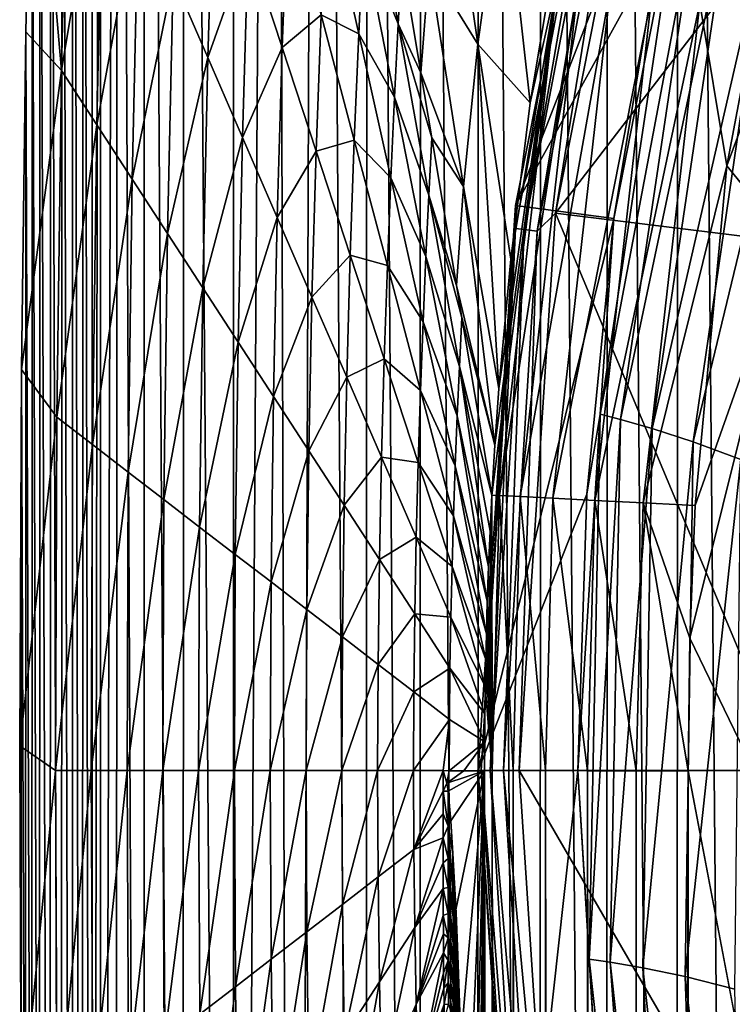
# Model space of a CAD drawing. Header units: metres. Extents: x -23 to 23, y -134 to 23.
# Tile 43 of 88: x -23.5 to -20, y -1.15 to 3.69. Entities that reach past the tile are written whole.
import ezdxf

# ---------------------------------------------------------------- set-up
doc = ezdxf.new("R2010")
doc.units = ezdxf.units.M
doc.layers.add('solid_509541_115_SW0003', color=7, linetype='CONTINUOUS')

msp = doc.modelspace()

# ---------------------------------------------------------------- linework, layer by layer
at = {"layer": 'solid_509541_115_SW0003'}
for points in [[(-19.901564, 19.902063), (-19.910259, -19.89336), (-20.26664, 19.518919)], [(-20.26664, 19.518919), (-20.27507, -19.509762), (-20.612806, 19.118834)], [(-20.26664, 19.518919), (-19.910259, -19.89336), (-20.27507, -19.509762)], [(-20.612806, 19.118834), (-20.62085, -19.109211), (-20.939526, 18.702362)], [(-20.612806, 19.118834), (-20.27507, -19.509762), (-20.62085, -19.109211)], [(-20.939526, 18.702362), (-20.947159, -18.69215), (-21.245277, 18.271696)], [(-20.939526, 18.702362), (-20.62085, -19.109211), (-20.947159, -18.69215)], [(-21.245277, 18.271696), (-21.253012, -18.259886), (-21.529333, 17.82793)], [(-21.245277, 18.271696), (-20.947159, -18.69215), (-21.253012, -18.259886)], [(-21.529333, 17.82793), (-21.538162, -17.812653), (-21.79196, 17.370132)], [(-21.529333, 17.82793), (-21.253012, -18.259886), (-21.538162, -17.812653)], [(-21.79196, 17.370132), (-21.801247, -17.352692), (-22.033245, 16.898014)], [(-21.79196, 17.370132), (-21.538162, -17.812653), (-21.801247, -17.352692)], [(-22.033245, 16.898014), (-22.153723, -16.640253), (-22.251736, 16.414274)], [(-22.033245, 16.898014), (-21.801247, -17.352692), (-22.153723, -16.640253)], [(-22.251736, 16.414274), (-22.153723, -16.640253), (-22.453606, -15.904788)], [(-22.251736, 16.414274), (-22.453606, -15.904788), (-22.447287, 15.919298)], [(-22.447287, 15.919298), (-22.453606, -15.904788), (-22.694511, 15.166832)], [(-22.694511, 15.166832), (-22.699366, -15.150047), (-22.886635, 14.399816)], [(-22.694511, 15.166832), (-22.453606, -15.904788), (-22.699366, -15.150047)], [(-22.886635, 14.399816), (-22.88994, -14.37968), (-23.022997, 13.614415)], [(-22.886635, 14.399816), (-22.699366, -15.150047), (-22.88994, -14.37968)], [(-23.022997, 13.614415), (-23.024494, -13.597302), (-23.102457, -12.805938)], [(-23.022997, 13.614415), (-23.102457, -12.805938), (-23.102457, 12.805935)], [(-23.022997, 13.614415), (-22.88994, -14.37968), (-23.024494, -13.597302)], [(-23.144495, -12.109833), (-23.102457, 12.805935), (-23.102457, -12.805938)], [(-23.143904, 12.114637), (-23.102457, 12.805935), (-23.144495, -12.109833)], [(-23.143904, 12.114637), (-23.144495, -12.109833), (-23.189623, 11.303318)], [(-23.189623, 11.303318), (-23.190996, -11.287691), (-23.239576, 10.35154)], [(-23.189623, 11.303318), (-23.144495, -12.109833), (-23.190996, -11.287691)], [(-23.239576, 10.35154), (-23.241417, -10.31922), (-23.292826, 9.235549)], [(-23.239576, 10.35154), (-23.190996, -11.287691), (-23.241417, -10.31922)], [(-23.292826, 9.235549), (-23.294775, -9.180602), (-23.34766, 7.929108)], [(-23.292826, 9.235549), (-23.241417, -10.31922), (-23.294775, -9.180602)], [(-23.34766, 7.929108), (-23.34951, -7.844831), (-23.401182, 6.401972)], [(-23.34766, 7.929108), (-23.294775, -9.180602), (-23.34951, -7.844831)], [(-23.401182, 6.401972), (-23.402967, -6.278784), (-23.437855, 5.092425)], [(-23.401182, 6.401972), (-23.34951, -7.844831), (-23.402967, -6.278784)], [(-20.524012, 5.499392, 136.351959), (-21.06624, 2.773423, 136.351959), (-20.052338, 5.373008, 186.159805)], [(-20.566278, 5.280523, 136.274826), (-21.06624, 2.773423, 136.351959), (-20.524012, 5.499392, 136.351959)], [(-19.049519, 5.104181, 136.149994), (-20.869341, 2.73672, 136.149994), (-20.333298, 5.438334, 136.149994)], [(-20.461197, 5.253542, 136.165344), (-20.333298, 5.438334, 136.149994), (-20.869341, 2.73672, 136.149994)], [(-21.06624, 2.773423, 136.351959), (-20.360815, 4.050018, 186.159805), (-20.052338, 5.373008, 186.159805)], [(-20.566278, 5.280523, 136.274826), (-21.065931, 2.661246, 136.274826), (-21.06624, 2.773423, 136.351959)], [(-21.022997, 2.655822, 136.209213), (-21.065931, 2.661246, 136.274826), (-20.566278, 5.280523, 136.274826)], [(-20.524361, 5.26976, 136.209213), (-21.022997, 2.655822, 136.209213), (-20.566278, 5.280523, 136.274826)], [(-20.958298, 2.647649, 136.165344), (-21.022997, 2.655822, 136.209213), (-20.524361, 5.26976, 136.209213)], [(-20.461197, 5.253542, 136.165344), (-20.958298, 2.647649, 136.165344), (-20.524361, 5.26976, 136.209213)], [(-20.461197, 5.253542, 136.165344), (-20.869341, 2.73672, 136.149994), (-20.958298, 2.647649, 136.165344)], [(-19.216677, 5.149261, 132), (-19.649651, 4.968777, 132), (-20.027071, 2.968872, 132)], [(-19.724436, 2.596628, 132), (-19.216677, 5.149261, 132), (-20.027071, 2.968872, 132)], [(-23.437855, 5.092425), (-23.439657, -4.931409), (-23.468872, 3.626232)], [(-23.294231, 3.436822, 10.078394), (-23.437855, 5.092425), (-23.468872, 3.626232)], [(-23.437855, 5.092425), (-23.402967, -6.278784), (-23.439657, -4.931409)], [(-23.294231, 3.436822, 10.078394), (-23.257975, 5.070889, 10.078394), (-23.437855, 5.092425)], [(-19.049519, 5.104181, 136.149994), (-19.552746, 2.574287, 136.149994), (-20.869341, 2.73672, 136.149994)], [(-23.087496, 4.678354, 20.166866), (-23.257975, 5.070889, 10.078394), (-23.294231, 3.436822, 10.078394)], [(-20.160839, 3.766884, 131.96701), (-20.027071, 2.968872, 132), (-19.649651, 4.968777, 132)], [(-23.120855, 3.170074, 20.166866), (-23.087496, 4.678354, 20.166866), (-23.294231, 3.436822, 10.078394)], [(-22.917017, 4.285818, 30.255339), (-23.087496, 4.678354, 20.166866), (-23.120855, 3.170074, 20.166866)], [(-21.488844, 3.953898, 107.319679), (-21.250124, 3.565529, 119.245407), (-21.409555, 4.668173, 107.319679)], [(-21.409555, 4.668173, 107.319679), (-21.250124, 3.565529, 119.245407), (-21.125576, 4.465199, 119.245407)], [(-22.576061, 3.500747, 50.432281), (-22.544043, 4.568375, 50.432281), (-22.74654, 3.893282, 40.343811)], [(-22.377298, 4.058942, 60.520756), (-22.544043, 4.568375, 50.432281), (-22.576061, 3.500747, 50.432281)], [(-21.641296, 3.665994, 100.874641), (-21.791792, 4.507162, 90.786171), (-21.813261, 4.088328, 90.786171)], [(-21.641296, 3.665994, 100.874641), (-21.623871, 3.987787, 100.874641), (-21.791792, 4.507162, 90.786171)], [(-20.993141, 3.277385, 131.025604), (-21.125576, 4.465199, 119.245407), (-21.250124, 3.565529, 119.245407)], [(-20.993141, 3.277385, 131.025604), (-20.839321, 4.197461, 131.028748), (-21.125576, 4.465199, 119.245407)], [(-20.252026, 4.396798, 186.415695), (-20.582106, 2.709686, 186.159805), (-20.649786, 1.750058, 186.415695)], [(-20.252026, 4.396798, 186.415695), (-20.649786, 1.750058, 186.415695), (-20.156847, 4.359478, 186.654968)], [(-20.649786, 1.750058, 186.415695), (-20.550722, 1.72377, 186.654968), (-20.156847, 4.359478, 186.654968)], [(-20.252026, 4.396798, 186.415695), (-20.360815, 4.050018, 186.159805), (-20.582106, 2.709686, 186.159805)], [(-20.156847, 4.359478, 186.654968), (-20.550722, 1.72377, 186.654968), (-20.007397, 4.297606, 186.860199)], [(-22.210552, 3.54951, 70.609222), (-22.182058, 4.324513, 70.609222), (-22.377298, 4.058942, 60.520756)], [(-22.01956, 3.709678, 80.697701), (-22.182058, 4.324513, 70.609222), (-22.210552, 3.54951, 70.609222)], [(-21.835381, 3.616051, 90.786171), (-21.993496, 4.322503, 80.697701), (-22.01956, 3.709678, 80.697701)], [(-21.835381, 3.616051, 90.786171), (-21.813261, 4.088328, 90.786171), (-21.993496, 4.322503, 80.697701)], [(-22.947479, 2.903326, 30.255339), (-22.917017, 4.285818, 30.255339), (-23.120855, 3.170074, 20.166866)], [(-22.74654, 3.893282, 40.343811), (-22.917017, 4.285818, 30.255339), (-22.947479, 2.903326, 30.255339)], [(-20.550722, 1.72377, 186.654968), (-20.394768, 1.678946, 186.860199), (-20.007397, 4.297606, 186.860199)], [(-20.007397, 4.297606, 186.860199), (-20.394768, 1.678946, 186.860199), (-19.814606, 4.211115, 187.017532)], [(-20.394768, 1.678946, 186.860199), (-20.192759, 1.613882, 187.017532), (-19.814606, 4.211115, 187.017532)], [(-19.814606, 4.211115, 187.017532), (-20.192759, 1.613882, 187.017532), (-19.592552, 4.100253, 187.116348)], [(-20.857193, 3.888773, 131.27417), (-20.839321, 4.197461, 131.028748), (-20.993141, 3.277385, 131.025604)], [(-21.659266, 3.305949, 100.874641), (-21.813261, 4.088328, 90.786171), (-21.835381, 3.616051, 90.786171)], [(-21.659266, 3.305949, 100.874641), (-21.641296, 3.665994, 100.874641), (-21.813261, 4.088328, 90.786171)], [(-20.192759, 1.613882, 187.017532), (-19.958687, 1.526746, 187.116348), (-19.592552, 4.100253, 187.116348)], [(-22.405582, 3.108211, 60.520756), (-22.377298, 4.058942, 60.520756), (-22.576061, 3.500747, 50.432281)], [(-22.210552, 3.54951, 70.609222), (-22.377298, 4.058942, 60.520756), (-22.405582, 3.108211, 60.520756)], [(-21.06624, 2.773423, 136.351959), (-20.582106, 2.709686, 186.159805), (-20.360815, 4.050018, 186.159805)], [(-21.641296, 3.665994, 100.874641), (-21.529402, 3.424382, 107.319679), (-21.623871, 3.987787, 100.874641)], [(-21.529402, 3.424382, 107.319679), (-21.488844, 3.953898, 107.319679), (-21.623871, 3.987787, 100.874641)], [(-21.529402, 3.424382, 107.319679), (-21.320152, 2.867636, 119.245407), (-21.488844, 3.953898, 107.319679)], [(-21.488844, 3.953898, 107.319679), (-21.320152, 2.867636, 119.245407), (-21.250124, 3.565529, 119.245407)], [(-22.774103, 2.636578, 40.343811), (-22.74654, 3.893282, 40.343811), (-22.947479, 2.903326, 30.255339)], [(-22.576061, 3.500747, 50.432281), (-22.74654, 3.893282, 40.343811), (-22.774103, 2.636578, 40.343811)], [(-20.857193, 3.888773, 131.27417), (-21.167448, 1.59748, 131.020218), (-21.182024, 1.352649, 131.019119)], [(-21.143936, 1.350714, 131.27417), (-20.857193, 3.888773, 131.27417), (-21.182024, 1.352649, 131.019119)], [(-20.857193, 3.888773, 131.27417), (-21.147461, 1.87557, 131.021103), (-21.167448, 1.59748, 131.020218)], [(-20.857193, 3.888773, 131.27417), (-21.089081, 2.510545, 131.023041), (-21.147461, 1.87557, 131.021103)], [(-20.756491, 3.871158, 131.511215), (-20.857193, 3.888773, 131.27417), (-21.143936, 1.350714, 131.27417)], [(-21.04184, 1.345483, 131.511215), (-20.756491, 3.871158, 131.511215), (-21.143936, 1.350714, 131.27417)], [(-20.857193, 3.888773, 131.27417), (-20.993141, 3.277385, 131.025604), (-21.089081, 2.510545, 131.023041)], [(-20.599375, 3.843661, 131.714203), (-20.756491, 3.871158, 131.511215), (-21.04184, 1.345483, 131.511215)], [(-20.882545, 1.337307, 131.714203), (-20.599375, 3.843661, 131.714203), (-21.04184, 1.345483, 131.511215)], [(-20.396315, 3.808113, 131.869583), (-20.599375, 3.843661, 131.714203), (-20.882545, 1.337307, 131.714203)], [(-20.676666, 1.326731, 131.869583), (-20.396315, 3.808113, 131.869583), (-20.882545, 1.337307, 131.714203)], [(-20.160839, 3.766884, 131.96701), (-20.396315, 3.808113, 131.869583), (-20.676666, 1.326731, 131.869583)], [(-20.437925, 1.314458, 131.96701), (-20.160839, 3.766884, 131.96701), (-20.676666, 1.326731, 131.869583)], [(-20.437925, 1.314458, 131.96701), (-20.027071, 2.968872, 132), (-20.160839, 3.766884, 131.96701)], [(-22.043808, 3.040078, 80.697701), (-22.01956, 3.709678, 80.697701), (-22.210552, 3.54951, 70.609222)], [(-21.857061, 3.094844, 90.786171), (-22.01956, 3.709678, 80.697701), (-22.043808, 3.040078, 80.697701)], [(-21.857061, 3.094844, 90.786171), (-21.835381, 3.616051, 90.786171), (-22.01956, 3.709678, 80.697701)], [(-23.468872, 3.626232), (-23.470566, -3.420336), (-23.491062, 1.96963)], [(-23.294231, 3.436822, 10.078394), (-23.468872, 3.626232), (-23.491062, 1.96963)], [(-23.468872, 3.626232), (-23.439657, -4.931409), (-23.470566, -3.420336)], [(-21.659266, 3.305949, 100.874641), (-21.490803, 2.824825, 110.963112), (-21.641296, 3.665994, 100.874641)], [(-21.641296, 3.665994, 100.874641), (-21.475998, 3.105884, 110.963112), (-21.529402, 3.424382, 107.319679)], [(-21.641296, 3.665994, 100.874641), (-21.490803, 2.824825, 110.963112), (-21.475998, 3.105884, 110.963112)], [(-21.677265, 2.9096, 100.874641), (-21.835381, 3.616051, 90.786171), (-21.857061, 3.094844, 90.786171)], [(-21.677265, 2.9096, 100.874641), (-21.659266, 3.305949, 100.874641), (-21.835381, 3.616051, 90.786171)], [(-22.235106, 2.715675, 70.609222), (-22.210552, 3.54951, 70.609222), (-22.405582, 3.108211, 60.520756)], [(-22.043808, 3.040078, 80.697701), (-22.210552, 3.54951, 70.609222), (-22.235106, 2.715675, 70.609222)], [(-21.147461, 1.87557, 131.021103), (-21.250124, 3.565529, 119.245407), (-21.320152, 2.867636, 119.245407)], [(-21.089081, 2.510545, 131.023041), (-20.993141, 3.277385, 131.025604), (-21.250124, 3.565529, 119.245407)], [(-21.147461, 1.87557, 131.021103), (-21.089081, 2.510545, 131.023041), (-21.250124, 3.565529, 119.245407)], [(-22.600727, 2.36983, 50.432281), (-22.576061, 3.500747, 50.432281), (-22.774103, 2.636578, 40.343811)], [(-22.405582, 3.108211, 60.520756), (-22.576061, 3.500747, 50.432281), (-22.600727, 2.36983, 50.432281)], [(-23.316967, 1.73544, 10.078394), (-23.294231, 3.436822, 10.078394), (-23.491062, 1.96963)], [(-23.120855, 3.170074, 20.166866), (-23.294231, 3.436822, 10.078394), (-23.316967, 1.73544, 10.078394)], [(-21.475998, 3.105884, 110.963112), (-21.320152, 2.867636, 119.245407), (-21.529402, 3.424382, 107.319679)], [(-21.677265, 2.9096, 100.874641), (-21.505272, 2.523571, 110.963112), (-21.659266, 3.305949, 100.874641)], [(-21.659266, 3.305949, 100.874641), (-21.505272, 2.523571, 110.963112), (-21.490803, 2.824825, 110.963112)], [(-23.141771, 1.600534, 20.166866), (-23.120855, 3.170074, 20.166866), (-23.316967, 1.73544, 10.078394)], [(-22.947479, 2.903326, 30.255339), (-23.120855, 3.170074, 20.166866), (-23.141771, 1.600534, 20.166866)], [(-22.427351, 2.103082, 60.520756), (-22.405582, 3.108211, 60.520756), (-22.600727, 2.36983, 50.432281)], [(-22.235106, 2.715675, 70.609222), (-22.405582, 3.108211, 60.520756), (-22.427351, 2.103082, 60.520756)], [(-21.877062, 2.530646, 90.786171), (-21.857061, 3.094844, 90.786171), (-22.043808, 3.040078, 80.697701)], [(-21.694563, 2.480009, 100.874641), (-21.857061, 3.094844, 90.786171), (-21.877062, 2.530646, 90.786171)], [(-21.694563, 2.480009, 100.874641), (-21.677265, 2.9096, 100.874641), (-21.857061, 3.094844, 90.786171)], [(-21.490803, 2.824825, 110.963112), (-21.354599, 2.381871, 119.245407), (-21.475998, 3.105884, 110.963112)], [(-21.475998, 3.105884, 110.963112), (-21.354599, 2.381871, 119.245407), (-21.320152, 2.867636, 119.245407)], [(-22.064627, 2.32314, 80.697701), (-22.043808, 3.040078, 80.697701), (-22.235106, 2.715675, 70.609222)], [(-21.877062, 2.530646, 90.786171), (-22.043808, 3.040078, 80.697701), (-22.064627, 2.32314, 80.697701)], [(-20.437925, 1.314458, 131.96701), (-20.183521, 1.301374, 132), (-20.027071, 2.968872, 132)], [(-19.724436, 2.596628, 132), (-20.027071, 2.968872, 132), (-20.183521, 1.301374, 132)], [(-22.966576, 1.465629, 30.255339), (-22.947479, 2.903326, 30.255339), (-23.141771, 1.600534, 20.166866)], [(-22.774103, 2.636578, 40.343811), (-22.947479, 2.903326, 30.255339), (-22.966576, 1.465629, 30.255339)], [(-21.694563, 2.480009, 100.874641), (-21.51915, 2.203148, 110.963112), (-21.677265, 2.9096, 100.874641)], [(-21.677265, 2.9096, 100.874641), (-21.51915, 2.203148, 110.963112), (-21.505272, 2.523571, 110.963112)], [(-21.167448, 1.59748, 131.020218), (-21.320152, 2.867636, 119.245407), (-21.354599, 2.381871, 119.245407)], [(-21.167448, 1.59748, 131.020218), (-21.147461, 1.87557, 131.021103), (-21.320152, 2.867636, 119.245407)], [(-21.490803, 2.824825, 110.963112), (-21.505272, 2.523571, 110.963112), (-21.340307, 1.983654, 121.05159)], [(-21.490803, 2.824825, 110.963112), (-21.328125, 2.22398, 121.05159), (-21.354599, 2.381871, 119.245407)], [(-21.490803, 2.824825, 110.963112), (-21.340307, 1.983654, 121.05159), (-21.328125, 2.22398, 121.05159)], [(-21.06624, 2.773423, 136.351959), (-21.24802, 0, 136.351959), (-20.582106, 2.709686, 186.159805)], [(-21.233364, 0, 136.274826), (-21.24802, 0, 136.351959), (-21.06624, 2.773423, 136.351959)], [(-21.065931, 2.661246, 136.274826), (-21.233364, 0, 136.274826), (-21.06624, 2.773423, 136.351959)], [(-22.253973, 1.836334, 70.609222), (-22.235106, 2.715675, 70.609222), (-22.427351, 2.103082, 60.520756)], [(-22.064627, 2.32314, 80.697701), (-22.235106, 2.715675, 70.609222), (-22.253973, 1.836334, 70.609222)], [(-20.71526, 1.35775, 186.159805), (-20.582106, 2.709686, 186.159805), (-21.24802, 0, 136.351959)], [(-19.721495, 0, 136.149994), (-21.048029, 0, 136.149994), (-20.869341, 2.73672, 136.149994)], [(-20.958298, 2.647649, 136.165344), (-20.869341, 2.73672, 136.149994), (-21.048029, 0, 136.149994)], [(-19.552746, 2.574287, 136.149994), (-19.721495, 0, 136.149994), (-20.869341, 2.73672, 136.149994)], [(-20.649786, 1.750058, 186.415695), (-20.582106, 2.709686, 186.159805), (-20.71526, 1.35775, 186.159805)], [(-21.190086, 0, 136.209213), (-21.233364, 0, 136.274826), (-21.065931, 2.661246, 136.274826)], [(-21.022997, 2.655822, 136.209213), (-21.190086, 0, 136.209213), (-21.065931, 2.661246, 136.274826)], [(-22.79138, 1.330723, 40.343811), (-22.774103, 2.636578, 40.343811), (-22.966576, 1.465629, 30.255339)], [(-22.600727, 2.36983, 50.432281), (-22.774103, 2.636578, 40.343811), (-22.79138, 1.330723, 40.343811)], [(-21.124872, 0, 136.165344), (-21.190086, 0, 136.209213), (-21.022997, 2.655822, 136.209213)], [(-20.958298, 2.647649, 136.165344), (-21.124872, 0, 136.165344), (-21.022997, 2.655822, 136.209213)], [(-20.958298, 2.647649, 136.165344), (-21.048029, 0, 136.149994), (-21.124872, 0, 136.165344)], [(-19.724436, 2.596628, 132), (-20.183521, 1.301374, 132), (-20.208694, 0.650935, 132)], [(-19.894602, 0, 132), (-19.724436, 2.596628, 132), (-20.208694, 0.650935, 132)], [(-21.894148, 1.930604, 90.786171), (-21.877062, 2.530646, 90.786171), (-22.064627, 2.32314, 80.697701)], [(-21.710318, 2.021213, 100.874641), (-21.877062, 2.530646, 90.786171), (-21.894148, 1.930604, 90.786171)], [(-21.710318, 2.021213, 100.874641), (-21.694563, 2.480009, 100.874641), (-21.877062, 2.530646, 90.786171)], [(-21.505272, 2.523571, 110.963112), (-21.51915, 2.203148, 110.963112), (-21.351276, 1.741186, 121.05159)], [(-21.505272, 2.523571, 110.963112), (-21.351276, 1.741186, 121.05159), (-21.340307, 1.983654, 121.05159)], [(-21.710318, 2.021213, 100.874641), (-21.532066, 1.865174, 110.963112), (-21.694563, 2.480009, 100.874641)], [(-21.694563, 2.480009, 100.874641), (-21.532066, 1.865174, 110.963112), (-21.51915, 2.203148, 110.963112)], [(-22.616184, 1.195817, 50.432281), (-22.600727, 2.36983, 50.432281), (-22.79138, 1.330723, 40.343811)], [(-22.427351, 2.103082, 60.520756), (-22.600727, 2.36983, 50.432281), (-22.616184, 1.195817, 50.432281)], [(-21.167448, 1.59748, 131.020218), (-21.354599, 2.381871, 119.245407), (-21.328125, 2.22398, 121.05159)], [(-22.080597, 1.569586, 80.697701), (-22.064627, 2.32314, 80.697701), (-22.253973, 1.836334, 70.609222)], [(-21.894148, 1.930604, 90.786171), (-22.064627, 2.32314, 80.697701), (-22.080597, 1.569586, 80.697701)], [(-21.340307, 1.983654, 121.05159), (-21.182024, 1.352649, 131.019119), (-21.328125, 2.22398, 121.05159)], [(-21.167448, 1.59748, 131.020218), (-21.328125, 2.22398, 121.05159), (-21.182024, 1.352649, 131.019119)], [(-21.51915, 2.203148, 110.963112), (-21.532066, 1.865174, 110.963112), (-21.361034, 1.496687, 121.05159)], [(-21.51915, 2.203148, 110.963112), (-21.361034, 1.496687, 121.05159), (-21.351276, 1.741186, 121.05159)], [(-22.440989, 1.060911, 60.520756), (-22.427351, 2.103082, 60.520756), (-22.616184, 1.195817, 50.432281)], [(-22.253973, 1.836334, 70.609222), (-22.427351, 2.103082, 60.520756), (-22.440989, 1.060911, 60.520756)], [(-21.723671, 1.538068, 100.874641), (-21.710318, 2.021213, 100.874641), (-21.894148, 1.930604, 90.786171)], [(-21.723671, 1.538068, 100.874641), (-21.543571, 1.511781, 110.963112), (-21.710318, 2.021213, 100.874641)], [(-21.710318, 2.021213, 100.874641), (-21.543571, 1.511781, 110.963112), (-21.532066, 1.865174, 110.963112)], [(-21.197912, 1.000881, 131.018173), (-21.340307, 1.983654, 121.05159), (-21.351276, 1.741186, 121.05159)], [(-21.190613, 1.17523, 131.0186), (-21.182024, 1.352649, 131.019119), (-21.340307, 1.983654, 121.05159)], [(-21.197912, 1.000881, 131.018173), (-21.190613, 1.17523, 131.0186), (-21.340307, 1.983654, 121.05159)], [(-23.491062, 1.96963), (-23.492117, -1.734464), (-23.499727, 0.121209)], [(-23.316967, 1.73544, 10.078394), (-23.491062, 1.96963), (-23.499727, 0.121209)], [(-23.491062, 1.96963), (-23.470566, -3.420336), (-23.492117, -1.734464)], [(-21.907221, 1.302838, 90.786171), (-21.894148, 1.930604, 90.786171), (-22.080597, 1.569586, 80.697701)], [(-21.723671, 1.538068, 100.874641), (-21.894148, 1.930604, 90.786171), (-21.907221, 1.302838, 90.786171)], [(-21.532066, 1.865174, 110.963112), (-21.543571, 1.511781, 110.963112), (-21.369568, 1.250328, 121.05159)], [(-21.532066, 1.865174, 110.963112), (-21.369568, 1.250328, 121.05159), (-21.361034, 1.496687, 121.05159)], [(-22.265793, 0.926005, 70.609222), (-22.253973, 1.836334, 70.609222), (-22.440989, 1.060911, 60.520756)], [(-22.080597, 1.569586, 80.697701), (-22.253973, 1.836334, 70.609222), (-22.265793, 0.926005, 70.609222)], [(-21.203819, 0.83178, 131.017838), (-21.351276, 1.741186, 121.05159), (-21.361034, 1.496687, 121.05159)], [(-21.203819, 0.83178, 131.017838), (-21.197912, 1.000881, 131.018173), (-21.351276, 1.741186, 121.05159)], [(-20.649786, 1.750058, 186.415695), (-20.71526, 1.35775, 186.159805), (-20.759708, 0, 186.159805)], [(-20.649786, 1.750058, 186.415695), (-20.759708, 0, 186.159805), (-20.703119, -0.925873, 186.415695)], [(-20.649786, 1.750058, 186.415695), (-20.703119, -0.925873, 186.415695), (-20.550722, 1.72377, 186.654968)], [(-23.324392, 0, 10.078394), (-23.316967, 1.73544, 10.078394), (-23.499727, 0.121209)], [(-23.141771, 1.600534, 20.166866), (-23.316967, 1.73544, 10.078394), (-23.324392, 0, 10.078394)], [(-20.703119, -0.925873, 186.415695), (-20.601423, -0.940722, 186.654968), (-20.550722, 1.72377, 186.654968)], [(-20.550722, 1.72377, 186.654968), (-20.601423, -0.940722, 186.654968), (-20.394768, 1.678946, 186.860199)], [(-20.601423, -0.940722, 186.654968), (-20.440859, -0.967809, 186.860199), (-20.394768, 1.678946, 186.860199)], [(-20.394768, 1.678946, 186.860199), (-20.440859, -0.967809, 186.860199), (-20.192759, 1.613882, 187.017532)], [(-23.148607, 0, 20.166866), (-23.141771, 1.600534, 20.166866), (-23.324392, 0, 10.078394)], [(-22.966576, 1.465629, 30.255339), (-23.141771, 1.600534, 20.166866), (-23.148607, 0, 20.166866)], [(-20.440859, -0.967809, 186.860199), (-20.231932, -1.010444, 187.017532), (-20.192759, 1.613882, 187.017532)], [(-20.192759, 1.613882, 187.017532), (-20.231932, -1.010444, 187.017532), (-19.958687, 1.526746, 187.116348)], [(-22.090597, 0.7911, 80.697701), (-22.080597, 1.569586, 80.697701), (-22.265793, 0.926005, 70.609222)], [(-21.907221, 1.302838, 90.786171), (-22.080597, 1.569586, 80.697701), (-22.090597, 0.7911, 80.697701)], [(-21.733845, 1.03609, 100.874641), (-21.723671, 1.538068, 100.874641), (-21.907221, 1.302838, 90.786171)], [(-21.733845, 1.03609, 100.874641), (-21.553192, 1.145533, 110.963112), (-21.723671, 1.538068, 100.874641)], [(-21.723671, 1.538068, 100.874641), (-21.553192, 1.145533, 110.963112), (-21.543571, 1.511781, 110.963112)], [(-21.543571, 1.511781, 110.963112), (-21.553192, 1.145533, 110.963112), (-21.376827, 1.002334, 121.05159)], [(-21.543571, 1.511781, 110.963112), (-21.376827, 1.002334, 121.05159), (-21.369568, 1.250328, 121.05159)], [(-20.231932, -1.010444, 187.017532), (-19.988243, -1.072508, 187.116348), (-19.958687, 1.526746, 187.116348)], [(-22.972824, 0, 30.255339), (-22.966576, 1.465629, 30.255339), (-23.148607, 0, 20.166866)], [(-22.79138, 1.330723, 40.343811), (-22.966576, 1.465629, 30.255339), (-22.972824, 0, 30.255339)], [(-21.208328, 0.67206, 131.017624), (-21.361034, 1.496687, 121.05159), (-21.369568, 1.250328, 121.05159)], [(-21.208328, 0.67206, 131.017624), (-21.203819, 0.83178, 131.017838), (-21.361034, 1.496687, 121.05159)], [(-20.71526, 1.35775, 186.159805), (-21.24802, 0, 136.351959), (-20.759708, 0, 186.159805)], [(-22.797039, 0, 40.343811), (-22.79138, 1.330723, 40.343811), (-22.972824, 0, 30.255339)], [(-22.616184, 1.195817, 50.432281), (-22.79138, 1.330723, 40.343811), (-22.797039, 0, 40.343811)], [(-21.17934, 0.000171, 131.272812), (-21.182024, 1.352649, 131.019119), (-21.190613, 1.17523, 131.0186)], [(-21.143936, 1.350714, 131.27417), (-21.182024, 1.352649, 131.019119), (-21.17934, 0.000171, 131.272812)], [(-21.143936, 1.350714, 131.27417), (-21.17934, 0.000171, 131.272812), (-21.077435, 0.000153, 131.510025)], [(-21.04184, 1.345483, 131.511215), (-21.143936, 1.350714, 131.27417), (-21.077435, 0.000153, 131.510025)], [(-21.04184, 1.345483, 131.511215), (-21.077435, 0.000153, 131.510025), (-20.918196, 0.000055, 131.713242)], [(-20.882545, 1.337307, 131.714203), (-21.04184, 1.345483, 131.511215), (-20.918196, 0.000055, 131.713242)], [(-20.882545, 1.337307, 131.714203), (-20.918196, 0.000055, 131.713242), (-20.712236, -0.000073, 131.868912)], [(-20.676666, 1.326731, 131.869583), (-20.882545, 1.337307, 131.714203), (-20.712236, -0.000073, 131.868912)], [(-20.676666, 1.326731, 131.869583), (-20.712236, -0.000073, 131.868912), (-20.473288, -0.000222, 131.966675)], [(-20.437925, 1.314458, 131.96701), (-20.676666, 1.326731, 131.869583), (-20.473288, -0.000222, 131.966675)], [(-20.437925, 1.314458, 131.96701), (-20.473288, -0.000222, 131.966675), (-20.217274, -0.000396, 132)], [(-20.437925, 1.314458, 131.96701), (-20.217274, -0.000396, 132), (-20.208694, 0.650935, 132)], [(-20.437925, 1.314458, 131.96701), (-20.208694, 0.650935, 132), (-20.183521, 1.301374, 132)], [(-21.915401, 0.656194, 90.786171), (-21.907221, 1.302838, 90.786171), (-22.090597, 0.7911, 80.697701)], [(-21.733845, 1.03609, 100.874641), (-21.907221, 1.302838, 90.786171), (-21.915401, 0.656194, 90.786171)], [(-21.211208, 0.545062, 131.017517), (-21.369568, 1.250328, 121.05159), (-21.376827, 1.002334, 121.05159)], [(-21.211208, 0.545062, 131.017517), (-21.208328, 0.67206, 131.017624), (-21.369568, 1.250328, 121.05159)], [(-22.621256, 0, 50.432281), (-22.616184, 1.195817, 50.432281), (-22.797039, 0, 40.343811)], [(-22.440989, 1.060911, 60.520756), (-22.616184, 1.195817, 50.432281), (-22.621256, 0, 50.432281)], [(-21.17934, 0.000171, 131.272812), (-21.190613, 1.17523, 131.0186), (-21.197912, 1.000881, 131.018173)], [(-21.733845, 1.03609, 100.874641), (-21.560469, 0.769342, 110.963112), (-21.553192, 1.145533, 110.963112)], [(-21.553192, 1.145533, 110.963112), (-21.560469, 0.769342, 110.963112), (-21.382713, 0.752979, 121.05159)], [(-21.553192, 1.145533, 110.963112), (-21.382713, 0.752979, 121.05159), (-21.376827, 1.002334, 121.05159)], [(-22.445471, 0, 60.520756), (-22.440989, 1.060911, 60.520756), (-22.621256, 0, 50.432281)], [(-22.265793, 0.926005, 70.609222), (-22.440989, 1.060911, 60.520756), (-22.445471, 0, 60.520756)], [(-21.740208, 0.521288, 100.874641), (-21.733845, 1.03609, 100.874641), (-21.915401, 0.656194, 90.786171)], [(-21.740208, 0.521288, 100.874641), (-21.560469, 0.769342, 110.963112), (-21.733845, 1.03609, 100.874641)], [(-21.213583, 0.413607, 131.017426), (-21.376827, 1.002334, 121.05159), (-21.382713, 0.752979, 121.05159)], [(-21.213583, 0.413607, 131.017426), (-21.211208, 0.545062, 131.017517), (-21.376827, 1.002334, 121.05159)], [(-21.17934, 0.000171, 131.272812), (-21.197912, 1.000881, 131.018173), (-21.203819, 0.83178, 131.017838)], [(-22.269688, 0, 70.609222), (-22.265793, 0.926005, 70.609222), (-22.445471, 0, 60.520756)], [(-22.090597, 0.7911, 80.697701), (-22.265793, 0.926005, 70.609222), (-22.269688, 0, 70.609222)], [(-21.17934, 0.000171, 131.272812), (-21.203819, 0.83178, 131.017838), (-21.208328, 0.67206, 131.017624)], [(-22.093904, 0, 80.697701), (-22.090597, 0.7911, 80.697701), (-22.269688, 0, 70.609222)], [(-21.915401, 0.656194, 90.786171), (-22.090597, 0.7911, 80.697701), (-22.093904, 0, 80.697701)], [(-21.740208, 0.521288, 100.874641), (-21.565012, 0.386382, 110.963112), (-21.560469, 0.769342, 110.963112)], [(-21.560469, 0.769342, 110.963112), (-21.565012, 0.386382, 110.963112), (-21.387093, 0.502573, 121.05159)], [(-21.560469, 0.769342, 110.963112), (-21.387093, 0.502573, 121.05159), (-21.382713, 0.752979, 121.05159)], [(-21.215401, 0.279249, 131.017395), (-21.382713, 0.752979, 121.05159), (-21.387093, 0.502573, 121.05159)], [(-21.215401, 0.279249, 131.017395), (-21.213583, 0.413607, 131.017426), (-21.382713, 0.752979, 121.05159)], [(-21.918119, 0, 90.786171), (-21.915401, 0.656194, 90.786171), (-22.093904, 0, 80.697701)], [(-21.740208, 0.521288, 100.874641), (-21.915401, 0.656194, 90.786171), (-21.918119, 0, 90.786171)], [(-21.17934, 0.000171, 131.272812), (-21.208328, 0.67206, 131.017624), (-21.211208, 0.545062, 131.017517)], [(-19.894602, 0, 132), (-20.208694, 0.650935, 132), (-20.217274, -0.000396, 132)], [(-21.17934, 0.000171, 131.272812), (-21.211208, 0.545062, 131.017517), (-21.213583, 0.413607, 131.017426)], [(-21.742336, 0, 100.874641), (-21.740208, 0.521288, 100.874641), (-21.918119, 0, 90.786171)], [(-21.742336, 0, 100.874641), (-21.565012, 0.386382, 110.963112), (-21.740208, 0.521288, 100.874641)], [(-21.565012, 0.386382, 110.963112), (-21.389816, 0.251453, 121.05159), (-21.387093, 0.502573, 121.05159)], [(-21.21661, 0.142161, 131.01738), (-21.387093, 0.502573, 121.05159), (-21.389816, 0.251453, 121.05159)], [(-21.21661, 0.142161, 131.01738), (-21.215401, 0.279249, 131.017395), (-21.387093, 0.502573, 121.05159)], [(-21.215401, 0.279249, 131.017395), (-21.217121, -0.000105, 131.017426), (-21.213583, 0.413607, 131.017426)], [(-21.17934, 0.000171, 131.272812), (-21.213583, 0.413607, 131.017426), (-21.217121, -0.000105, 131.017426)], [(-21.742336, 0, 100.874641), (-21.566551, 0, 110.963112), (-21.565012, 0.386382, 110.963112)], [(-21.565012, 0.386382, 110.963112), (-21.566551, 0, 110.963112), (-21.389816, 0.251453, 121.05159)], [(-21.566551, 0, 110.963112), (-21.421255, 0, 119.301514), (-21.389816, 0.251453, 121.05159)], [(-21.421255, 0, 119.301514), (-21.390741, -0.000024, 121.052795), (-21.389816, 0.251453, 121.05159)], [(-21.21661, 0.142161, 131.01738), (-21.389816, 0.251453, 121.05159), (-21.390741, -0.000024, 121.052795)], [(-21.21661, 0.142161, 131.01738), (-21.217121, -0.000105, 131.017426), (-21.215401, 0.279249, 131.017395)], [(-23.324392, 0, 10.078394), (-23.499727, 0.121209), (-23.492117, -1.734464)], [(-21.21661, 0.142161, 131.01738), (-21.390741, -0.000024, 121.052795), (-21.319088, -0.00007, 125.165268)], [(-21.21661, 0.142161, 131.01738), (-21.319088, -0.00007, 125.165268), (-21.217121, -0.000105, 131.017426)], [(-23.315971, -1.735397, 10.078394), (-23.324392, 0, 10.078394), (-23.492117, -1.734464)], [(-23.148607, 0, 20.166866), (-23.324392, 0, 10.078394), (-23.315971, -1.735397, 10.078394)], [(-23.140873, -1.600495, 20.166866), (-23.148607, 0, 20.166866), (-23.315971, -1.735397, 10.078394)], [(-22.972824, 0, 30.255339), (-23.148607, 0, 20.166866), (-23.140873, -1.600495, 20.166866)], [(-22.965775, -1.465593, 30.255339), (-22.972824, 0, 30.255339), (-23.140873, -1.600495, 20.166866)], [(-22.797039, 0, 40.343811), (-22.972824, 0, 30.255339), (-22.965775, -1.465593, 30.255339)], [(-22.790676, -1.33069, 40.343811), (-22.797039, 0, 40.343811), (-22.965775, -1.465593, 30.255339)], [(-22.621256, 0, 50.432281), (-22.797039, 0, 40.343811), (-22.790676, -1.33069, 40.343811)], [(-22.61558, -1.195788, 50.432281), (-22.621256, 0, 50.432281), (-22.790676, -1.33069, 40.343811)], [(-22.445471, 0, 60.520756), (-22.621256, 0, 50.432281), (-22.61558, -1.195788, 50.432281)], [(-22.440481, -1.060886, 60.520756), (-22.445471, 0, 60.520756), (-22.61558, -1.195788, 50.432281)], [(-22.269688, 0, 70.609222), (-22.445471, 0, 60.520756), (-22.440481, -1.060886, 60.520756)], [(-22.265383, -0.925984, 70.609222), (-22.269688, 0, 70.609222), (-22.440481, -1.060886, 60.520756)], [(-22.093904, 0, 80.697701), (-22.269688, 0, 70.609222), (-22.265383, -0.925984, 70.609222)], [(-22.090284, -0.791081, 80.697701), (-22.093904, 0, 80.697701), (-22.265383, -0.925984, 70.609222)], [(-21.918119, 0, 90.786171), (-22.093904, 0, 80.697701), (-22.090284, -0.791081, 80.697701)], [(-21.915188, -0.656179, 90.786171), (-21.918119, 0, 90.786171), (-22.090284, -0.791081, 80.697701)], [(-21.742336, 0, 100.874641), (-21.918119, 0, 90.786171), (-21.915188, -0.656179, 90.786171)], [(-21.740089, -0.521277, 100.874641), (-21.742336, 0, 100.874641), (-21.915188, -0.656179, 90.786171)], [(-21.740089, -0.521277, 100.874641), (-21.566551, 0, 110.963112), (-21.742336, 0, 100.874641)], [(-21.740089, -0.521277, 100.874641), (-21.564991, -0.386375, 110.963112), (-21.566551, 0, 110.963112)], [(-21.566551, 0, 110.963112), (-21.564991, -0.386375, 110.963112), (-21.421255, 0, 119.301514)], [(-21.564991, -0.386375, 110.963112), (-21.421263, -0.101358, 119.294456), (-21.421255, 0, 119.301514)], [(-21.401951, -0.061684, 120.409492), (-21.421255, 0, 119.301514), (-21.421263, -0.101358, 119.294456)], [(-21.401951, -0.061684, 120.409492), (-21.390741, -0.000024, 121.052795), (-21.421255, 0, 119.301514)], [(-20.759708, 0, 186.159805), (-21.24802, 0, 136.351959), (-21.06624, -2.773423, 136.351959)], [(-21.065931, -2.661246, 136.274826), (-21.06624, -2.773423, 136.351959), (-21.24802, 0, 136.351959)], [(-21.065931, -2.661246, 136.274826), (-21.24802, 0, 136.351959), (-21.233364, 0, 136.274826)], [(-21.022997, -2.655822, 136.209213), (-21.233364, 0, 136.274826), (-21.190086, 0, 136.209213)], [(-21.022997, -2.655822, 136.209213), (-21.065931, -2.661246, 136.274826), (-21.233364, 0, 136.274826)], [(-21.17934, -123.999992, 131.272812), (-21.17934, 0.000171, 131.272812), (-21.217121, -0.000105, 131.017426)], [(-20.958298, -2.647649, 136.165344), (-21.190086, 0, 136.209213), (-21.124872, 0, 136.165344)], [(-20.958298, -2.647649, 136.165344), (-21.022997, -2.655822, 136.209213), (-21.190086, 0, 136.209213)], [(-21.083155, -123.999992, 131.500244), (-21.077435, 0.000153, 131.510025), (-21.17934, 0.000171, 131.272812)], [(-21.17934, -123.999992, 131.272812), (-21.083155, -123.999992, 131.500244), (-21.17934, 0.000171, 131.272812)], [(-21.124872, 0, 136.165344), (-21.048029, 0, 136.149994), (-20.869341, -2.73672, 136.149994)], [(-20.958298, -2.647649, 136.165344), (-21.124872, 0, 136.165344), (-20.869341, -2.73672, 136.149994)], [(-21.083155, -123.999992, 131.500244), (-21.077433, -123.999992, 131.510025), (-21.077435, 0.000153, 131.510025)], [(-20.923996, -123.999992, 131.707489), (-20.918196, 0.000055, 131.713242), (-21.077435, 0.000153, 131.510025)], [(-21.077433, -123.999992, 131.510025), (-20.923996, -123.999992, 131.707489), (-21.077435, 0.000153, 131.510025)], [(-20.605042, -2.529374, 186.159805), (-20.759708, 0, 186.159805), (-21.06624, -2.773423, 136.351959)], [(-20.923996, -123.999992, 131.707489), (-20.918194, -123.999992, 131.713242), (-20.918196, 0.000055, 131.713242)], [(-20.712234, -123.999992, 131.868912), (-20.712236, -0.000073, 131.868912), (-20.918196, 0.000055, 131.713242)], [(-20.918194, -123.999992, 131.713242), (-20.712234, -123.999992, 131.868912), (-20.918196, 0.000055, 131.713242)], [(-20.703119, -0.925873, 186.415695), (-20.759708, 0, 186.159805), (-20.605042, -2.529374, 186.159805)], [(-19.724436, -2.596628, 132), (-19.894602, 0, 132), (-20.217274, -0.000396, 132)], [(-21.401951, -0.061684, 120.409492), (-21.319088, -0.00007, 125.165268), (-21.390741, -0.000024, 121.052795)], [(-21.401951, -0.061684, 120.409492), (-21.217121, -0.000105, 131.017426), (-21.319088, -0.00007, 125.165268)], [(-21.401951, -0.061684, 120.409492), (-21.396685, -0.100142, 120.71167), (-21.217121, -0.000105, 131.017426)], [(-21.396685, -0.100142, 120.71167), (-21.382847, -0.246423, 121.505867), (-21.217121, -0.000105, 131.017426)], [(-21.358061, -0.682967, 122.92849), (-21.217121, -0.000105, 131.017426), (-21.382847, -0.246423, 121.505867)], [(-21.358061, -0.682967, 122.92849), (-21.334587, -1.324317, 124.275696), (-21.217121, -0.000105, 131.017426)], [(-21.334587, -1.324317, 124.275696), (-21.312923, -2.162257, 125.519005), (-21.217121, -0.000105, 131.017426)], [(-21.312923, -2.162257, 125.519005), (-21.293617, -3.177957, 126.627068), (-21.217121, -0.000105, 131.017426)], [(-21.293617, -3.177957, 126.627068), (-21.277132, -4.348807, 127.573227), (-21.217121, -0.000105, 131.017426)], [(-21.277132, -4.348807, 127.573227), (-21.263777, -5.656106, 128.339752), (-21.217121, -0.000105, 131.017426)], [(-21.263777, -5.656106, 128.339752), (-21.258343, -6.356578, 128.651642), (-21.217121, -0.000105, 131.017426)], [(-21.258343, -6.356578, 128.651642), (-21.253786, -7.084605, 128.913116), (-21.217121, -0.000105, 131.017426)], [(-21.253786, -7.084605, 128.913116), (-21.250166, -7.833256, 129.120911), (-21.217121, -0.000105, 131.017426)], [(-21.250166, -7.833256, 129.120911), (-21.247519, -8.594519, 129.272827), (-21.217121, -0.000105, 131.017426)], [(-21.247519, -8.594519, 129.272827), (-21.245865, -9.362032, 129.367798), (-21.217121, -0.000105, 131.017426)], [(-21.245865, -9.362032, 129.367798), (-21.245207, -10.131333, 129.405472), (-21.217121, -0.000105, 131.017426)], [(-21.245207, -10.131333, 129.405472), (-21.243639, -16.146894, 129.495544), (-21.217121, -0.000105, 131.017426)], [(-21.243639, -16.146894, 129.495544), (-21.243299, -17.467758, 129.514954), (-21.217121, -0.000105, 131.017426)], [(-21.243299, -17.467758, 129.514954), (-21.241573, -24.381178, 129.614075), (-21.217121, -0.000105, 131.017426)], [(-21.241573, -24.381178, 129.614075), (-21.240467, -28.791006, 129.677597), (-21.217121, -0.000105, 131.017426)], [(-21.240467, -28.791006, 129.677597), (-21.23995, -30.859386, 129.707184), (-21.217121, -0.000105, 131.017426)], [(-21.23995, -30.859386, 129.707184), (-21.238661, -36.938992, 129.781265), (-21.217121, -0.000105, 131.017426)], [(-21.238661, -36.938992, 129.781265), (-21.237926, -42.656593, 129.823318), (-21.217121, -0.000105, 131.017426)], [(-21.237926, -42.656593, 129.823318), (-21.237677, -47.999996, 129.837677), (-21.217121, -0.000105, 131.017426)], [(-21.237677, -47.999996, 129.837677), (-21.217121, -62.000053, 131.017426), (-21.217121, -0.000105, 131.017426)], [(-21.183191, -123.999992, 131.25885), (-21.217121, -0.000105, 131.017426), (-21.217121, -62.000053, 131.017426)], [(-21.183191, -123.999992, 131.25885), (-21.17934, -123.999992, 131.272812), (-21.217121, -0.000105, 131.017426)], [(-19.552746, -2.574287, 136.149994), (-20.869341, -2.73672, 136.149994), (-21.048029, 0, 136.149994)], [(-19.721495, 0, 136.149994), (-19.552746, -2.574287, 136.149994), (-21.048029, 0, 136.149994)], [(-20.473284, -123.999992, 131.966675), (-20.473288, -0.000222, 131.966675), (-20.712236, -0.000073, 131.868912)], [(-20.712234, -123.999992, 131.868912), (-20.473284, -123.999992, 131.966675), (-20.712236, -0.000073, 131.868912)], [(-20.473284, -123.999992, 131.966675), (-20.217274, -0.000396, 132), (-20.473288, -0.000222, 131.966675)], [(-20.473284, -123.999992, 131.966675), (-20.21727, -123.999992, 132), (-20.217274, -0.000396, 132)], [(-19.724436, -2.596628, 132), (-20.217274, -0.000396, 132), (-20.21727, -123.999992, 132)], [(-21.401951, -0.061684, 120.409492), (-21.421263, -0.101358, 119.294456), (-21.396685, -0.100142, 120.71167)], [(-21.564991, -0.386375, 110.963112), (-21.421251, -0.211901, 119.270233), (-21.421263, -0.101358, 119.294456)], [(-21.396732, -0.272695, 120.685165), (-21.396685, -0.100142, 120.71167), (-21.421263, -0.101358, 119.294456)], [(-21.396732, -0.272695, 120.685165), (-21.421263, -0.101358, 119.294456), (-21.421251, -0.211901, 119.270233)], [(-21.396732, -0.272695, 120.685165), (-21.382847, -0.246423, 121.505867), (-21.396685, -0.100142, 120.71167)], [(-21.564991, -0.386375, 110.963112), (-21.421194, -0.329455, 119.226959), (-21.421251, -0.211901, 119.270233)], [(-21.396732, -0.272695, 120.685165), (-21.421251, -0.211901, 119.270233), (-21.421194, -0.329455, 119.226959)], [(-21.396732, -0.272695, 120.685165), (-21.421194, -0.329455, 119.226959), (-21.396729, -0.431213, 120.620964)], [(-21.396732, -0.272695, 120.685165), (-21.372326, -0.406168, 122.109886), (-21.382847, -0.246423, 121.505867)], [(-21.396732, -0.272695, 120.685165), (-21.372332, -0.570488, 122.07608), (-21.372326, -0.406168, 122.109886)], [(-21.396732, -0.272695, 120.685165), (-21.396729, -0.431213, 120.620964), (-21.372332, -0.570488, 122.07608)], [(-21.372326, -0.406168, 122.109886), (-21.358061, -0.682967, 122.92849), (-21.382847, -0.246423, 121.505867)], [(-21.564991, -0.386375, 110.963112), (-21.560429, -0.769316, 110.963112), (-21.421194, -0.329455, 119.226959)], [(-21.560429, -0.769316, 110.963112), (-21.421043, -0.452174, 119.163963), (-21.421194, -0.329455, 119.226959)], [(-21.396729, -0.431213, 120.620964), (-21.421194, -0.329455, 119.226959), (-21.421043, -0.452174, 119.163963)], [(-21.733637, -1.036052, 100.874641), (-21.564991, -0.386375, 110.963112), (-21.740089, -0.521277, 100.874641)], [(-21.733637, -1.036052, 100.874641), (-21.560429, -0.769316, 110.963112), (-21.564991, -0.386375, 110.963112)], [(-21.396729, -0.431213, 120.620964), (-21.421043, -0.452174, 119.163963), (-21.396633, -0.573415, 120.530464)], [(-21.396729, -0.431213, 120.620964), (-21.372231, -0.7177, 122.00824), (-21.372332, -0.570488, 122.07608)], [(-21.396729, -0.431213, 120.620964), (-21.396633, -0.573415, 120.530464), (-21.372231, -0.7177, 122.00824)], [(-21.357515, -0.698439, 122.959534), (-21.372326, -0.406168, 122.109886), (-21.372332, -0.570488, 122.07608)], [(-21.357515, -0.698439, 122.959534), (-21.358061, -0.682967, 122.92849), (-21.372326, -0.406168, 122.109886)], [(-21.560429, -0.769316, 110.963112), (-21.420738, -0.579051, 119.082031), (-21.421043, -0.452174, 119.163963)], [(-21.396633, -0.573415, 120.530464), (-21.421043, -0.452174, 119.163963), (-21.420738, -0.579051, 119.082031)], [(-21.740089, -0.521277, 100.874641), (-21.915188, -0.656179, 90.786171), (-21.906847, -1.302788, 90.786171)], [(-21.733637, -1.036052, 100.874641), (-21.740089, -0.521277, 100.874641), (-21.906847, -1.302788, 90.786171)], [(-21.560429, -0.769316, 110.963112), (-21.553135, -1.145486, 110.963112), (-21.420738, -0.579051, 119.082031)], [(-21.553135, -1.145486, 110.963112), (-21.420208, -0.710284, 118.983536), (-21.420738, -0.579051, 119.082031)], [(-21.396633, -0.573415, 120.530464), (-21.420738, -0.579051, 119.082031), (-21.396441, -0.70153, 120.423515)], [(-21.396441, -0.70153, 120.423515), (-21.420738, -0.579051, 119.082031), (-21.420208, -0.710284, 118.983536)], [(-21.396633, -0.573415, 120.530464), (-21.372076, -0.844211, 121.914825), (-21.372231, -0.7177, 122.00824)], [(-21.396633, -0.573415, 120.530464), (-21.396441, -0.70153, 120.423515), (-21.372076, -0.844211, 121.914825)], [(-21.348787, -1.064438, 123.409599), (-21.372332, -0.570488, 122.07608), (-21.372231, -0.7177, 122.00824)], [(-21.34903, -0.905381, 123.44648), (-21.357515, -0.698439, 122.959534), (-21.372332, -0.570488, 122.07608)], [(-21.348787, -1.064438, 123.409599), (-21.34903, -0.905381, 123.44648), (-21.372332, -0.570488, 122.07608)], [(-21.915188, -0.656179, 90.786171), (-22.090284, -0.791081, 80.697701), (-22.080055, -1.569524, 80.697701)], [(-21.906847, -1.302788, 90.786171), (-21.915188, -0.656179, 90.786171), (-22.080055, -1.569524, 80.697701)], [(-21.553135, -1.145486, 110.963112), (-21.419693, -0.800778, 118.910362), (-21.420208, -0.710284, 118.983536)], [(-21.396441, -0.70153, 120.423515), (-21.420208, -0.710284, 118.983536), (-21.396154, -0.819803, 120.3078)], [(-21.396154, -0.819803, 120.3078), (-21.420208, -0.710284, 118.983536), (-21.419693, -0.800778, 118.910362)], [(-21.396441, -0.70153, 120.423515), (-21.371922, -0.952936, 121.805222), (-21.372076, -0.844211, 121.914825)], [(-21.396441, -0.70153, 120.423515), (-21.396154, -0.819803, 120.3078), (-21.371922, -0.952936, 121.805222)], [(-21.348419, -1.200378, 123.338203), (-21.372231, -0.7177, 122.00824), (-21.372076, -0.844211, 121.914825)], [(-21.348419, -1.200378, 123.338203), (-21.348787, -1.064438, 123.409599), (-21.372231, -0.7177, 122.00824)], [(-21.34903, -0.905381, 123.44648), (-21.334587, -1.324317, 124.275696), (-21.358061, -0.682967, 122.92849)], [(-21.34903, -0.905381, 123.44648), (-21.358061, -0.682967, 122.92849), (-21.357515, -0.698439, 122.959534)], [(-21.723425, -1.538001, 100.874641), (-21.560429, -0.769316, 110.963112), (-21.733637, -1.036052, 100.874641)], [(-21.723425, -1.538001, 100.874641), (-21.553135, -1.145486, 110.963112), (-21.560429, -0.769316, 110.963112)], [(-22.090284, -0.791081, 80.697701), (-22.265383, -0.925984, 70.609222), (-22.253265, -1.836259, 70.609222)], [(-22.080055, -1.569524, 80.697701), (-22.090284, -0.791081, 80.697701), (-22.253265, -1.836259, 70.609222)], [(-21.553135, -1.145486, 110.963112), (-21.419018, -0.894365, 118.832199), (-21.419693, -0.800778, 118.910362)], [(-21.396154, -0.819803, 120.3078), (-21.419693, -0.800778, 118.910362), (-21.419018, -0.894365, 118.832199)], [(-21.396154, -0.819803, 120.3078), (-21.419018, -0.894365, 118.832199), (-21.395773, -0.93214, 120.188271)], [(-21.396154, -0.819803, 120.3078), (-21.37182, -1.048856, 121.686691), (-21.371922, -0.952936, 121.805222)], [(-21.396154, -0.819803, 120.3078), (-21.395773, -0.93214, 120.188271), (-21.37182, -1.048856, 121.686691)], [(-21.348, -1.311801, 123.241989), (-21.372076, -0.844211, 121.914825), (-21.371922, -0.952936, 121.805222)], [(-21.348, -1.311801, 123.241989), (-21.348419, -1.200378, 123.338203), (-21.372076, -0.844211, 121.914825)], [(-21.553135, -1.145486, 110.963112), (-21.543501, -1.511721, 110.963112), (-21.419018, -0.894365, 118.832199)], [(-21.543501, -1.511721, 110.963112), (-21.418158, -0.99163, 118.749619), (-21.419018, -0.894365, 118.832199)], [(-21.395773, -0.93214, 120.188271), (-21.419018, -0.894365, 118.832199), (-21.418158, -0.99163, 118.749619)], [(-21.333832, -1.356718, 124.318115), (-21.334587, -1.324317, 124.275696), (-21.34903, -0.905381, 123.44648)], [(-21.333832, -1.356718, 124.318115), (-21.34903, -0.905381, 123.44648), (-21.348787, -1.064438, 123.409599)], [(-22.265383, -0.925984, 70.609222), (-22.440481, -1.060886, 60.520756), (-22.426474, -2.102995, 60.520756)], [(-22.253265, -1.836259, 70.609222), (-22.265383, -0.925984, 70.609222), (-22.426474, -2.102995, 60.520756)], [(-21.395773, -0.93214, 120.188271), (-21.418158, -0.99163, 118.749619), (-21.417376, -1.067246, 118.684959)], [(-21.395773, -0.93214, 120.188271), (-21.417376, -1.067246, 118.684959), (-21.395287, -1.041063, 120.067284)], [(-21.395773, -0.93214, 120.188271), (-21.371803, -1.136581, 121.563873), (-21.37182, -1.048856, 121.686691)], [(-21.395773, -0.93214, 120.188271), (-21.395287, -1.041063, 120.067284), (-21.371803, -1.136581, 121.563873)], [(-21.347639, -1.402239, 123.129898), (-21.371922, -0.952936, 121.805222), (-21.37182, -1.048856, 121.686691)], [(-21.347639, -1.402239, 123.129898), (-21.348, -1.311801, 123.241989), (-21.371922, -0.952936, 121.805222)], [(-20.703119, -0.925873, 186.415695), (-20.605042, -2.529374, 186.159805), (-20.411135, -3.58636, 186.415695)], [(-20.703119, -0.925873, 186.415695), (-20.411135, -3.58636, 186.415695), (-20.601423, -0.940722, 186.654968)], [(-20.601423, -0.940722, 186.654968), (-20.308102, -3.589506, 186.654968), (-20.440859, -0.967809, 186.860199)], [(-20.411135, -3.58636, 186.415695), (-20.308102, -3.589506, 186.654968), (-20.601423, -0.940722, 186.654968)], [(-21.543501, -1.511721, 110.963112), (-21.417376, -1.067246, 118.684959), (-21.418158, -0.99163, 118.749619)], [(-20.440859, -0.967809, 186.860199), (-20.144903, -3.598369, 186.860199), (-20.231932, -1.010444, 187.017532)], [(-20.308102, -3.589506, 186.654968), (-20.144903, -3.598369, 186.860199), (-20.440859, -0.967809, 186.860199)], [(-20.231932, -1.010444, 187.017532), (-19.931471, -3.617807, 187.017532), (-19.988243, -1.072508, 187.116348)], [(-20.144903, -3.598369, 186.860199), (-19.931471, -3.617807, 187.017532), (-20.231932, -1.010444, 187.017532)], [(-22.440481, -1.060886, 60.520756), (-22.61558, -1.195788, 50.432281), (-22.599684, -2.369731, 50.432281)], [(-22.426474, -2.102995, 60.520756), (-22.440481, -1.060886, 60.520756), (-22.599684, -2.369731, 50.432281)], [(-21.733637, -1.036052, 100.874641), (-21.906847, -1.302788, 90.786171), (-21.893715, -1.930516, 90.786171)], [(-21.723425, -1.538001, 100.874641), (-21.733637, -1.036052, 100.874641), (-21.893715, -1.930516, 90.786171)], [(-21.395287, -1.041063, 120.067284), (-21.417376, -1.067246, 118.684959), (-21.416462, -1.145363, 118.617882)], [(-21.395287, -1.041063, 120.067284), (-21.416462, -1.145363, 118.617882), (-21.394667, -1.147993, 119.945374)], [(-21.395287, -1.041063, 120.067284), (-21.371859, -1.219289, 121.438965), (-21.371803, -1.136581, 121.563873)], [(-21.395287, -1.041063, 120.067284), (-21.394667, -1.147993, 119.945374), (-21.371859, -1.219289, 121.438965)], [(-21.347452, -1.47731, 123.008781), (-21.37182, -1.048856, 121.686691), (-21.371803, -1.136581, 121.563873)], [(-21.347452, -1.47731, 123.008781), (-21.347639, -1.402239, 123.129898), (-21.37182, -1.048856, 121.686691)], [(-21.543501, -1.511721, 110.963112), (-21.416462, -1.145363, 118.617882), (-21.417376, -1.067246, 118.684959)], [(-21.326571, -1.742421, 124.658958), (-21.348787, -1.064438, 123.409599), (-21.348419, -1.200378, 123.338203)], [(-21.327185, -1.59007, 124.69915), (-21.333832, -1.356718, 124.318115), (-21.348787, -1.064438, 123.409599)], [(-21.326571, -1.742421, 124.658958), (-21.327185, -1.59007, 124.69915), (-21.348787, -1.064438, 123.409599)], [(-21.710094, -2.021129, 100.874641), (-21.553135, -1.145486, 110.963112), (-21.723425, -1.538001, 100.874641)], [(-21.710094, -2.021129, 100.874641), (-21.543501, -1.511721, 110.963112), (-21.553135, -1.145486, 110.963112)], [(-21.543501, -1.511721, 110.963112), (-21.53199, -1.865115, 110.963112), (-21.416462, -1.145363, 118.617882)], [(-21.53199, -1.865115, 110.963112), (-21.415407, -1.225957, 118.548332), (-21.416462, -1.145363, 118.617882)], [(-21.394667, -1.147993, 119.945374), (-21.416462, -1.145363, 118.617882), (-21.415407, -1.225957, 118.548332)], [(-21.347498, -1.542228, 122.88298), (-21.371803, -1.136581, 121.563873), (-21.371859, -1.219289, 121.438965)], [(-21.347498, -1.542228, 122.88298), (-21.347452, -1.47731, 123.008781), (-21.371803, -1.136581, 121.563873)]]:
    msp.add_3dface(points, dxfattribs=at)

doc.saveas('drawing.dxf')
